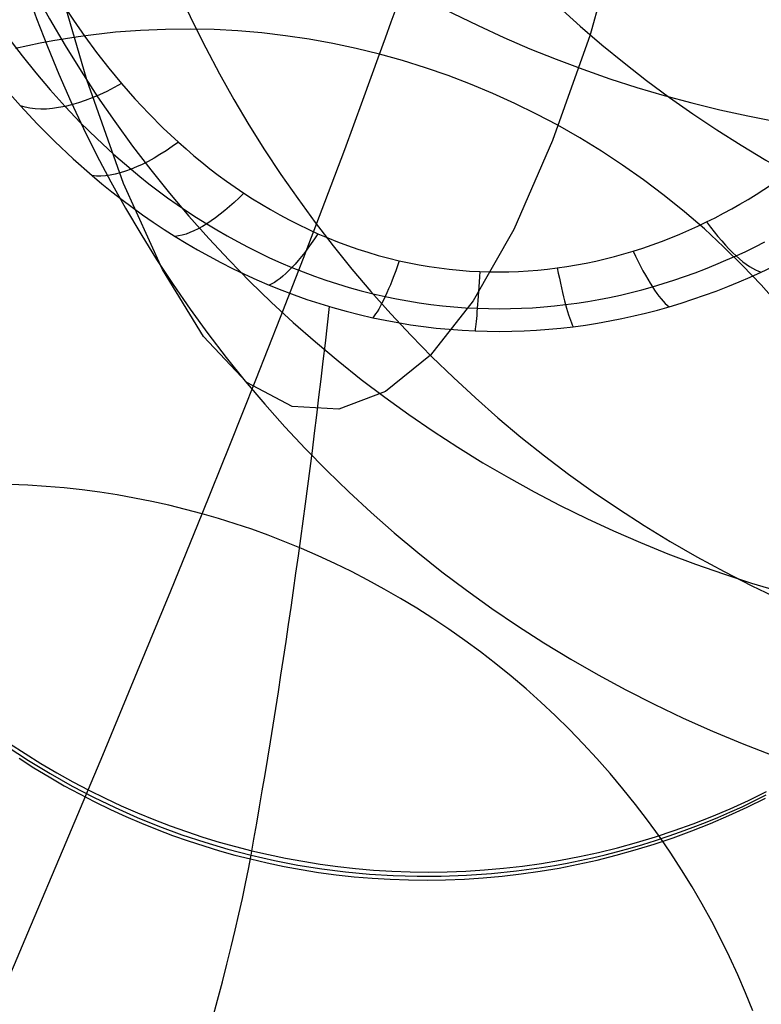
# Model space of a CAD drawing. Extents: x -3677 to -3089, y -67 to 482.
# Tile 26 of 110: x -3513 to -3503, y 360 to 373. Entities that reach past the tile are written whole.
import ezdxf

# ---------------------------------------------------------------- set-up
doc = ezdxf.new("R2010")
doc.units = 0
doc.layers.add('CURVA_ORIGIN', color=125, linetype='CONTINUOUS')

msp = doc.modelspace()

# ---------------------------------------------------------------- linework, layer by layer
at = {"layer": 'CURVA_ORIGIN'}
for p, q in [((-3504.644504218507, 376.0726382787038, 106.6022444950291), (-3505.580041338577, 372.7081779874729, 84.79077145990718)), ((-3512.087083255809, 372.1233998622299, -36.09996259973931), (-3512.537917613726, 373.6669839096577, -45.2693464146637)), ((-3512.400771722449, 373.1087427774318, -148.1121079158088), (-3512.261319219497, 372.8961568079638, -147.9621521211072)), ((-3512.261319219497, 372.8961568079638, -147.9621521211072), (-3512.115659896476, 372.6864272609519, -147.8142112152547)), ((-3512.200304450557, 372.6813833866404, -83.90462196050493), (-3512.363762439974, 372.6564005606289, -83.93445737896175)), ((-3512.036382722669, 372.7035808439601, -83.87565704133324), (-3512.200304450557, 372.6813833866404, -83.90462196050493)), ((-3512.115659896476, 372.6864272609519, -147.8142112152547), (-3511.963616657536, 372.4797899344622, -147.668451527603)), ((-3511.716177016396, 372.7387712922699, -83.82180938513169), (-3512.036382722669, 372.7035808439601, -83.87565704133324)), ((-3511.394728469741, 372.7633519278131, -83.77134759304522), (-3511.716177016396, 372.7387712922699, -83.82180938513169)), ((-3511.072379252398, 372.7772989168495, -83.72432535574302), (-3511.394728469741, 372.7633519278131, -83.77134759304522)), ((-3510.749471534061, 372.7805884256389, -83.68079636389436), (-3511.072379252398, 372.7772989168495, -83.72432535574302)), ((-3510.441529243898, 372.7737915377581, -83.64260990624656), (-3510.749471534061, 372.7805884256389, -83.68079636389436)), ((-3510.133686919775, 372.7573216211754, -83.60767488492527), (-3510.441529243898, 372.7737915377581, -83.64260990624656)), ((-3509.82624100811, 372.7312068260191, -83.57602127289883), (-3510.133686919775, 372.7573216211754, -83.60767488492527)), ((-3509.519487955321, 372.6954753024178, -83.5476790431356), (-3509.82624100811, 372.7312068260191, -83.57602127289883)), ((-3509.213724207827, 372.6501552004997, -83.52267816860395), (-3509.519487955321, 372.6954753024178, -83.5476790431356)), ((-3505.580041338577, 372.7081779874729, 84.79077145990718), (-3506.066677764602, 371.3398678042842, 73.99760632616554)), ((-3513.096524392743, 372.6593049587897, -147.4988555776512), (-3512.925622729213, 372.4346412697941, -147.3508211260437)), ((-3512.850900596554, 372.5648303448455, -84.02909557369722), (-3513.012050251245, 372.5287965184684, -84.0623219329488)), ((-3512.689105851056, 372.5981149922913, -83.99670329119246), (-3512.850900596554, 372.5648303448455, -84.02909557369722)), ((-3512.526711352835, 372.6286414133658, -83.96515419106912), (-3512.689105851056, 372.5981149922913, -83.99670329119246)), ((-3512.363762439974, 372.6564005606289, -83.93445737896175), (-3512.526711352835, 372.6286414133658, -83.96515419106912)), ((-3508.909246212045, 372.5952746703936, -83.50104862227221), (-3509.213724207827, 372.6501552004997, -83.52267816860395)), ((-3508.606350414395, 372.5308618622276, -83.48282037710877), (-3508.909246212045, 372.5952746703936, -83.50104862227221)), ((-3512.925622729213, 372.4346412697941, -147.3508211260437), (-3512.747627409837, 372.2132885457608, -147.2049639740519)), ((-3511.963616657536, 372.4797899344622, -147.668451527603), (-3511.805012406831, 372.2764806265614, -147.5250393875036)), ((-3508.305333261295, 372.4569449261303, -83.46802340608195), (-3508.606350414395, 372.5308618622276, -83.48282037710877)), ((-3508.519186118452, 371.8615842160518, -81.60451661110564), (-3508.305351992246, 372.4569529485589, -83.46802318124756)), ((-3508.006507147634, 372.3737888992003, -83.45660935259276), (-3508.305333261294, 372.4569449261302, -83.46802340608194)), ((-3507.710143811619, 372.2812844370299, -83.44865164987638), (-3508.006507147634, 372.3737888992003, -83.45660935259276)), ((-3512.747627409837, 372.2132885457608, -147.2049639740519), (-3512.562332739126, 371.9954883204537, -147.0614435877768)), ((-3511.805012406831, 372.2764806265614, -147.5250393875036), (-3511.63967004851, 372.0767351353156, -147.3841411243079)), ((-3507.41651875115, 372.1795522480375, -83.44414603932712), (-3507.710143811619, 372.2812844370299, -83.44865164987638)), ((-3507.125907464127, 372.0687130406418, -83.44308826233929), (-3507.41651875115, 372.1795522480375, -83.44414603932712)), ((-3511.612441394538, 370.7840967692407, -26.90830389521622), (-3512.087083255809, 372.1233998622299, -36.09996259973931)), ((-3511.63967004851, 372.0767351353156, -147.3841411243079), (-3511.466899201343, 371.8802659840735, -147.2455539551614)), ((-3506.838585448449, 371.9488875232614, -83.44547406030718), (-3507.125907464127, 372.0687130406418, -83.44308826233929)), ((-3513.155406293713, 372.0254075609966, -146.3439399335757), (-3512.947021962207, 371.7884571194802, -146.2123042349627)), ((-3512.562332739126, 371.9954883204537, -147.0614435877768), (-3512.369531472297, 371.7814786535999, -146.9204171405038)), ((-3506.554828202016, 371.8201964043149, -83.45129917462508), (-3506.838585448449, 371.9488875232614, -83.44547406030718)), ((-3512.947021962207, 371.7884571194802, -146.2123042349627), (-3512.729092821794, 371.5551276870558, -146.0827899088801)), ((-3512.369531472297, 371.7814786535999, -146.9204171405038), (-3512.168420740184, 371.5709397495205, -146.7816737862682)), ((-3511.466899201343, 371.8802659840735, -147.2455539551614), (-3511.286974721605, 371.688093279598, -147.1099974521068)), ((-3508.754135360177, 371.2232213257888, -79.75599394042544), (-3508.519186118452, 371.8615842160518, -81.60451661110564)), ((-3506.274911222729, 371.6827603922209, -83.46055934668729), (-3506.554828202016, 371.8201964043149, -83.45129917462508)), ((-3511.286974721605, 371.688093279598, -147.1099974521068), (-3511.099698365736, 371.5006917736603, -146.9778064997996)), ((-3505.999110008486, 371.5367001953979, -83.4732503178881), (-3506.274911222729, 371.6827603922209, -83.46055934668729)), ((-3512.729092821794, 371.5551276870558, -146.0827899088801), (-3512.501950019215, 371.3266428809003, -145.956061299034)), ((-3512.168420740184, 371.5709397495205, -146.7816737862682), (-3511.959332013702, 371.3649731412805, -146.645937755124)), ((-3505.714493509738, 371.374342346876, -83.49024360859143), (-3505.999110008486, 371.5367001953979, -83.4732503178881)), ((-3511.099698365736, 371.5006917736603, -146.9778064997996), (-3510.904871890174, 371.3185362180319, -146.8493159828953)), ((-3512.501950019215, 371.3266428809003, -145.956061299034), (-3512.265329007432, 371.1035822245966, -145.8324225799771)), ((-3511.959332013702, 371.3649731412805, -146.645937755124), (-3511.742043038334, 371.1640951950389, -146.5135472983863)), ((-3510.904871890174, 371.3185362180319, -146.8493159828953), (-3510.805766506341, 371.2306210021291, -146.7873015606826)), ((-3506.066677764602, 371.3398678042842, 73.99760632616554), (-3506.568343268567, 370.1916740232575, 63.28474055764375)), ((-3505.435003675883, 371.2028154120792, -83.51098283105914), (-3505.714493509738, 371.374342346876, -83.49024360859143)), ((-3511.742043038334, 371.1640951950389, -146.5135472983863), (-3511.516326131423, 370.9688152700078, -146.38483606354)), ((-3510.805766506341, 371.2306210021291, -146.7873015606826), (-3510.704757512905, 371.1441726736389, -146.7263218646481)), ((-3510.704757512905, 371.1441726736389, -146.7263218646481), (-3510.601832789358, 371.0592616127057, -146.6664265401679)), ((-3509.010026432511, 370.5423115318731, -77.92352165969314), (-3508.754135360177, 371.2232213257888, -79.75599394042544)), ((-3505.160934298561, 371.0223089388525, -83.53544278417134), (-3505.435003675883, 371.2028154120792, -83.51098283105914)), ((-3512.265329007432, 371.1035822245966, -145.8324225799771), (-3512.018965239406, 370.8865252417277, -145.7121779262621)), ((-3510.601832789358, 371.0592616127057, -146.6664265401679), (-3510.496980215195, 370.9759581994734, -146.6076652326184)), ((-3504.892579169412, 370.8330124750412, -83.56359826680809), (-3505.160934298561, 371.0223089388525, -83.53544278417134)), ((-3511.516326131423, 370.9688152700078, -146.38483606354), (-3511.401624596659, 370.8745548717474, -146.3227034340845)), ((-3510.496980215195, 370.9759581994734, -146.6076652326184), (-3510.390187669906, 370.8943328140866, -146.5500875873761)), ((-3510.390187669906, 370.8943328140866, -146.5500875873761), (-3510.281443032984, 370.8144558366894, -146.4937432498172)), ((-3512.018965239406, 370.8865252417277, -145.7121779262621), (-3511.893567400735, 370.7816783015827, -145.6541149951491)), ((-3511.893567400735, 370.7816783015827, -145.6541149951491), (-3511.765710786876, 370.6785246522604, -145.5970000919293)), ((-3511.11074677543, 369.6712013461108, -17.63687588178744), (-3511.612441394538, 370.7840967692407, -26.90830389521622)), ((-3511.401624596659, 370.8745548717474, -146.3227034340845), (-3511.284796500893, 370.7818598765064, -146.261599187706)), ((-3511.284796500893, 370.7818598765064, -146.261599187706), (-3511.165829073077, 370.6908058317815, -146.2015727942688)), ((-3510.281443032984, 370.8144558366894, -146.4937432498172), (-3510.170734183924, 370.736397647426, -146.4386818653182)), ((-3504.623121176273, 370.6295759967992, -83.59634549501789), (-3504.892579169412, 370.8330124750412, -83.56359826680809)), ((-3503.437190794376, 370.6409424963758, -146.3713488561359), (-3503.234864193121, 370.7706317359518, -146.4628302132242)), ((-3511.765710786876, 370.6785246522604, -145.5970000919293), (-3511.635379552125, 370.5771505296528, -145.5408784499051)), ((-3511.165829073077, 370.6908058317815, -146.2015727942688), (-3511.044708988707, 370.6014678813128, -146.1426734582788)), ((-3510.170734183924, 370.736397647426, -146.4386818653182), (-3510.058049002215, 370.6602286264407, -146.3849530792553)), ((-3510.058049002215, 370.6602286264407, -146.3849530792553), (-3509.94487329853, 370.5869692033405, -146.3332766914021)), ((-3503.540343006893, 370.5782304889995, -146.3271124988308), (-3503.437190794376, 370.6409424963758, -146.3713488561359)), ((-3511.635379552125, 370.5771505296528, -145.5408784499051), (-3511.502557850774, 370.4776421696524, -145.4857953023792)), ((-3511.044708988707, 370.6014678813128, -146.1426734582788), (-3510.921422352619, 370.5139207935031, -146.0849501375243)), ((-3510.921422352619, 370.5139207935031, -146.0849501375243), (-3510.795954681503, 370.4282389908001, -146.0284515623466)), ((-3509.94487329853, 370.5869692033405, -146.3332766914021), (-3509.829777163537, 370.515715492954, -146.2830151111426)), ((-3509.829777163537, 370.515715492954, -146.2830151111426), (-3509.712777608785, 370.4465639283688, -146.2342363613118)), ((-3509.286686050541, 369.8193020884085, -76.1081662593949), (-3509.010026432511, 370.5423115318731, -77.92352165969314)), ((-3504.360296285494, 370.4173039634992, -83.63292338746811), (-3504.623121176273, 370.6295759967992, -83.59634549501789)), ((-3503.750612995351, 370.4573373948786, -146.241835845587), (-3503.644817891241, 370.5170110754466, -146.283929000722)), ((-3503.644817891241, 370.5170110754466, -146.283929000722), (-3503.540343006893, 370.5782304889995, -146.3271124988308)), ((-3511.502557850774, 370.4776421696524, -145.4857953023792), (-3511.367229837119, 370.3800858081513, -145.431795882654)), ((-3511.367229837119, 370.3800858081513, -145.431795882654), (-3511.229379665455, 370.2845676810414, -145.3789254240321)), ((-3510.795954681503, 370.4282389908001, -146.0284515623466), (-3510.668290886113, 370.3444965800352, -145.9732262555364)), ((-3509.712777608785, 370.4465639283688, -146.2342363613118), (-3509.593891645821, 370.379610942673, -146.1870084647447)), ((-3504.104395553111, 370.1964393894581, -83.67328823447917), (-3504.360296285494, 370.4173039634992, -83.63292338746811)), ((-3503.966154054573, 370.3428397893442, -146.1610704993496), (-3503.857725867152, 370.3992625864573, -146.2008705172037)), ((-3503.857725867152, 370.3992625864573, -146.2008705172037), (-3503.750612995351, 370.4573373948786, -146.241835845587)), ((-3511.229379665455, 370.2845676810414, -145.3789254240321), (-3511.088991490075, 370.1911740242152, -145.3272291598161)), ((-3510.668290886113, 370.3444965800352, -145.9732262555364), (-3510.538415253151, 370.262767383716, -145.9193225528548)), ((-3510.538415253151, 370.262767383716, -145.9193225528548), (-3510.408037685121, 370.1841452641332, -145.867461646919)), ((-3509.593891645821, 370.379610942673, -146.1870084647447), (-3509.473136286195, 370.3149529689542, -146.1413994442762)), ((-3509.473136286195, 370.3149529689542, -146.1413994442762), (-3509.350528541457, 370.2526864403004, -146.0974773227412)), ((-3504.1899917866, 370.233744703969, -146.0841160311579), (-3504.075895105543, 370.288122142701, -146.1224732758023)), ((-3504.075895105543, 370.288122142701, -146.1224732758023), (-3503.966154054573, 370.3428397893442, -146.1610704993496)), ((-3511.088991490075, 370.1911740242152, -145.3272291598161), (-3510.946049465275, 370.0999910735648, -145.2767523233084)), ((-3510.408037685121, 370.1841452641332, -145.867461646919), (-3510.275511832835, 370.1076611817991, -145.8170039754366)), ((-3509.350528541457, 370.2526864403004, -146.0974773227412), (-3509.226085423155, 370.1929077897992, -146.0553101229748)), ((-3509.226085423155, 370.1929077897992, -146.0553101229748), (-3509.099823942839, 370.1357134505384, -146.014965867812)), ((-3509.099823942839, 370.1357134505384, -146.014965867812), (-3508.973719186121, 370.082002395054, -145.9770786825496)), ((-3506.568343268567, 370.1916740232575, 63.28474055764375), (-3507.091743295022, 369.2661603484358, 52.65738582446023)), ((-3504.540287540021, 370.0824633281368, -145.9774038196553), (-3504.422217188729, 370.1308435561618, -146.0115306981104)), ((-3504.422217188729, 370.1308435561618, -146.0115306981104), (-3504.305442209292, 370.1812945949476, -146.0471183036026)), ((-3504.305442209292, 370.1812945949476, -146.0471183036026), (-3504.1899917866, 370.233744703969, -146.0841160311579)), ((-3503.85571003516, 369.9672252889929, -83.71739632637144), (-3504.104395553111, 370.1964393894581, -83.67328823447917)), ((-3510.946049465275, 370.0999910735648, -145.2767523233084), (-3510.802439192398, 370.0122435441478, -145.2281703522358)), ((-3510.802439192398, 370.0122435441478, -145.2281703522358), (-3510.65634864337, 369.9268527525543, -145.1808828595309)), ((-3510.275511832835, 370.1076611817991, -145.8170039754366), (-3510.140859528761, 370.0334195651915, -145.768017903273)), ((-3510.140859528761, 370.0334195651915, -145.768017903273), (-3510.004101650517, 369.9615245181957, -145.7205715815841)), ((-3508.973719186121, 370.082002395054, -145.9770786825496), (-3508.845940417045, 370.0309788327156, -145.9410872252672)), ((-3508.845940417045, 370.0309788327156, -145.9410872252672), (-3508.71656094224, 369.9827299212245, -145.9070529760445)), ((-3504.780197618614, 369.9922022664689, -145.9137346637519), (-3504.65962407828, 370.0362256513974, -145.9447882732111)), ((-3504.65962407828, 370.0362256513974, -145.9447882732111), (-3504.540287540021, 370.0824633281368, -145.9774038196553)), ((-3503.446160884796, 369.9674113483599, -145.7152110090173), (-3503.323966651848, 370.029114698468, -145.7556762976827)), ((-3510.65634864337, 369.9268527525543, -145.1808828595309), (-3510.507801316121, 369.843937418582, -145.1349521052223)), ((-3510.004101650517, 369.9615245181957, -145.7205715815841), (-3509.865258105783, 369.8920798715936, -145.6747329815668)), ((-3509.865258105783, 369.8920798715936, -145.6747329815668), (-3509.724347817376, 369.8251892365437, -145.6305699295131)), ((-3508.71656094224, 369.9827299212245, -145.9070529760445), (-3508.585654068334, 369.9373428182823, -145.8750374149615)), ((-3508.585654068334, 369.9373428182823, -145.8750374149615), (-3508.453293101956, 369.8949046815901, -145.845102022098)), ((-3508.453293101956, 369.8949046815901, -145.845102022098), (-3508.319551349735, 369.8555026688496, -145.8173082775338)), ((-3505.265437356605, 369.8420019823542, -145.8077850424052), (-3505.144684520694, 369.8753839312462, -145.8313323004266)), ((-3505.144684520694, 369.8753839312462, -145.8313323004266), (-3505.024938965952, 369.9110853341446, -145.856515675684)), ((-3505.024938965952, 369.9110853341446, -145.856515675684), (-3504.901978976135, 369.9504649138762, -145.8842935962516)), ((-3504.901978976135, 369.9504649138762, -145.8842935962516), (-3504.780197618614, 369.9922022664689, -145.9137346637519)), ((-3503.610082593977, 369.7253923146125, -83.7661309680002), (-3503.85571003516, 369.9672252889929, -83.71739632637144)), ((-3503.695020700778, 369.8493456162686, -145.6378193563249), (-3503.56984564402, 369.9074695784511, -145.6759130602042)), ((-3503.56984564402, 369.9074695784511, -145.6759130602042), (-3503.446160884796, 369.9674113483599, -145.7152110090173)), ((-3510.507801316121, 369.843937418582, -145.1349521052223), (-3510.35682070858, 369.7636162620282, -145.0904403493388)), ((-3510.35682070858, 369.7636162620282, -145.0904403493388), (-3510.203430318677, 369.6860080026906, -145.0474098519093)), ((-3509.724347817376, 369.8251892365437, -145.6305699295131), (-3509.58138870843, 369.7609560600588, -145.5881501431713)), ((-3509.583940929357, 369.0546402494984, -74.31099423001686), (-3509.286686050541, 369.8193020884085, -76.1081662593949)), ((-3509.58138870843, 369.7609560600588, -145.5881501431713), (-3509.436397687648, 369.6994836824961, -145.5475412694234)), ((-3508.319551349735, 369.8555026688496, -145.8173082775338), (-3508.1845021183, 369.819223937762, -145.7917176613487)), ((-3508.1845021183, 369.819223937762, -145.7917176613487), (-3508.048218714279, 369.7861556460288, -145.7683916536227)), ((-3508.048218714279, 369.7861556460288, -145.7683916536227), (-3507.920575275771, 369.7583816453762, -145.7488001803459)), ((-3507.920575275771, 369.7583816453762, -145.7488001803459), (-3507.792031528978, 369.7334869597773, -145.7312397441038)), ((-3505.757257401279, 369.7328054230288, -145.7307589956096), (-3505.633107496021, 369.7563412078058, -145.7473608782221)), ((-3505.633107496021, 369.7563412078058, -145.7473608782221), (-3505.5097120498, 369.782423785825, -145.7657592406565)), ((-3505.5097120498, 369.782423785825, -145.7657592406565), (-3505.387134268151, 369.8109963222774, -145.7859139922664)), ((-3505.387134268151, 369.8109963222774, -145.7859139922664), (-3505.265437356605, 369.8420019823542, -145.8077850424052)), ((-3503.956836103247, 369.7358888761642, -145.563501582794), (-3503.82515887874, 369.7915897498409, -145.5999803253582)), ((-3503.82515887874, 369.7915897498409, -145.5999803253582), (-3503.695020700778, 369.8493456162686, -145.6378193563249)), ((-3510.580532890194, 368.8065109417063, -8.22110357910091), (-3511.11074677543, 369.6712013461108, -17.63687588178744)), ((-3510.203430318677, 369.6860080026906, -145.0474098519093), (-3510.047653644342, 369.6112313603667, -145.0059228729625)), ((-3509.436397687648, 369.6994836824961, -145.5475412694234), (-3509.291639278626, 369.6417382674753, -145.5093812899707)), ((-3509.291639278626, 369.6417382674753, -145.5093812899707), (-3509.145012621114, 369.586863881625, -145.4731044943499)), ((-3507.792031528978, 369.7334869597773, -145.7312397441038), (-3507.662689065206, 369.7115048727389, -145.7157338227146)), ((-3507.662689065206, 369.7115048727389, -145.7157338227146), (-3507.53264947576, 369.6924686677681, -145.7023058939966)), ((-3507.53264947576, 369.6924686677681, -145.7023058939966), (-3507.402014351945, 369.6764116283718, -145.6909794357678)), ((-3507.402014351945, 369.6764116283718, -145.6909794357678), (-3507.270885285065, 369.6633670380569, -145.6817779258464)), ((-3507.270885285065, 369.6633670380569, -145.6817779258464), (-3507.139363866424, 369.6533681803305, -145.6747248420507)), ((-3507.139363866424, 369.6533681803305, -145.6747248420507), (-3507.007551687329, 369.6464483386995, -145.6698436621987)), ((-3507.007551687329, 369.6464483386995, -145.6698436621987), (-3506.882208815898, 369.6427493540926, -145.6672344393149)), ((-3506.882208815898, 369.6427493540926, -145.6672344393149), (-3506.756785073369, 369.6418349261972, -145.6665894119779)), ((-3506.756785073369, 369.6418349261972, -145.6665894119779), (-3506.63137016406, 369.6436832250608, -145.6678931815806)), ((-3506.63137016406, 369.6436832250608, -145.6678931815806), (-3506.506053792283, 369.6482724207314, -145.6711303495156)), ((-3506.506053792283, 369.6482724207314, -145.6711303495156), (-3506.380925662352, 369.6555806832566, -145.676285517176)), ((-3506.380925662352, 369.6555806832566, -145.676285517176), (-3506.256075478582, 369.6655861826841, -145.6833432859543)), ((-3506.256075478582, 369.6655861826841, -145.6833432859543), (-3506.131592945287, 369.6782670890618, -145.6922882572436)), ((-3506.131592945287, 369.6782670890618, -145.6922882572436), (-3506.00756776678, 369.6936015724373, -145.7031050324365)), ((-3506.00756776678, 369.6936015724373, -145.7031050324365), (-3505.882098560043, 369.711873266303, -145.7159936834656)), ((-3505.882098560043, 369.711873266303, -145.7159936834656), (-3505.757257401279, 369.7328054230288, -145.7307589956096)), ((-3504.360772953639, 369.5818878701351, -145.4627310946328), (-3504.224675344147, 369.6309608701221, -145.4948266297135)), ((-3504.224675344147, 369.6309608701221, -145.4948266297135), (-3504.09001911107, 369.6823202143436, -145.528433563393)), ((-3504.09001911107, 369.6823202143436, -145.528433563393), (-3503.956836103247, 369.7358888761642, -145.563501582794)), ((-3503.372515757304, 369.4754430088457, -83.81864039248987), (-3503.610082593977, 369.7253923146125, -83.7661309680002)), ((-3503.511680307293, 369.5739244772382, -144.9539517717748), (-3503.368663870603, 369.6383575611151, -144.9886204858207)), ((-3503.368663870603, 369.6383575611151, -144.9886204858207), (-3503.231203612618, 369.70317471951, -145.0235554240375)), ((-3510.047653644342, 369.6112313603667, -145.0059228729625), (-3509.889514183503, 369.5394050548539, -144.9660416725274)), ((-3509.889514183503, 369.5394050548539, -144.9660416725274), (-3509.729035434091, 369.4706478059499, -144.9278285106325)), ((-3509.145012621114, 369.586863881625, -145.4731044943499), (-3508.996603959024, 369.5349534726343, -145.4387719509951)), ((-3508.996603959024, 369.5349534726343, -145.4387719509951), (-3508.846498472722, 369.4861001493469, -145.4064448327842)), ((-3504.777406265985, 369.4491567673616, -145.3760157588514), (-3504.637168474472, 369.4909088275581, -145.4032753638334)), ((-3504.637168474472, 369.4909088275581, -145.4032753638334), (-3504.498280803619, 369.5351781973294, -145.4321972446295)), ((-3504.498280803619, 369.5351781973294, -145.4321972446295), (-3504.360772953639, 369.5818878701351, -145.4627310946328)), ((-3503.803073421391, 369.4519471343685, -144.8885014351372), (-3503.656495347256, 369.5117582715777, -144.9205634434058)), ((-3503.656495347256, 369.5117582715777, -144.9205634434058), (-3503.511680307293, 369.5739244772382, -144.9539517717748)), ((-3509.729035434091, 369.4706478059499, -144.9278285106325), (-3509.568730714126, 369.4060438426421, -144.891883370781)), ((-3509.568730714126, 369.4060438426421, -144.891883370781), (-3509.406277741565, 369.3446391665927, -144.8576736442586)), ((-3508.846498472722, 369.4861001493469, -145.4064448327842), (-3508.694780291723, 369.4403972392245, -145.3761844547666)), ((-3508.694780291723, 369.4403972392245, -145.3761844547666), (-3508.541532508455, 369.3979383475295, -145.3480523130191)), ((-3508.541532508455, 369.3979383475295, -145.3480523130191), (-3508.386837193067, 369.3588174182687, -145.3221101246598)), ((-3505.190547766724, 369.3431423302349, -145.3069045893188), (-3505.051724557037, 369.3759635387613, -145.3282812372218)), ((-3505.051724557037, 369.3759635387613, -145.3282812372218), (-3504.913986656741, 369.4113218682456, -145.3513313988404)), ((-3504.913986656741, 369.4113218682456, -145.3513313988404), (-3504.777406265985, 369.4491567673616, -145.3760157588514)), ((-3504.101376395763, 369.3397428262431, -144.828540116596), (-3503.951378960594, 369.3945792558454, -144.8578116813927)), ((-3503.951378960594, 369.3945792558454, -144.8578116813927), (-3503.803073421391, 369.4519471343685, -144.8885014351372)), ((-3503.143280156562, 369.217673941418, -83.87486002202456), (-3503.372515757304, 369.4754430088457, -83.81864039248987)), ((-3509.406277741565, 369.3446391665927, -144.8576736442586), (-3509.241774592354, 369.2865409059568, -144.8252563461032)), ((-3509.241774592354, 369.2865409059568, -144.8252563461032), (-3509.075319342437, 369.2318561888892, -144.794688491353)), ((-3508.386837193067, 369.3588174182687, -145.3221101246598), (-3508.230775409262, 369.3231287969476, -145.2984198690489)), ((-3508.230775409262, 369.3231287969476, -145.2984198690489), (-3508.084646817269, 369.2931249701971, -145.2784790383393)), ((-3508.084646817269, 369.2931249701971, -145.2784790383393), (-3507.937525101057, 369.2661991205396, -145.2605580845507)), ((-3507.937525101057, 369.2661991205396, -145.2605580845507), (-3507.789526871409, 369.2423856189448, -145.2446799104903)), ((-3507.789526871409, 369.2423856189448, -145.2446799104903), (-3507.640768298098, 369.221719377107, -145.2308677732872)), ((-3507.091743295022, 369.2661603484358, 52.65738582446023), (-3507.643583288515, 368.5658904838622, 42.12075379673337)), ((-3505.898462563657, 369.219226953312, -145.2265098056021), (-3505.755272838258, 369.2384467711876, -145.2389241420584)), ((-3505.755272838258, 369.2384467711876, -145.2389241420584), (-3505.612817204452, 369.2605098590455, -145.2532108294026)), ((-3505.612817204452, 369.2605098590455, -145.2532108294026), (-3505.471164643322, 369.2853544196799, -145.2693297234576)), ((-3505.471164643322, 369.2853544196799, -145.2693297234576), (-3505.330384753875, 369.3129189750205, -145.2872408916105)), ((-3505.330384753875, 369.3129189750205, -145.2872408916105), (-3505.190547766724, 369.3431423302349, -145.3069045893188)), ((-3504.561164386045, 369.1913041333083, -144.7496939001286), (-3504.406304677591, 369.2380170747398, -144.7744352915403)), ((-3504.406304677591, 369.2380170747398, -144.7744352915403), (-3504.253030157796, 369.2875260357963, -144.8007326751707)), ((-3504.253030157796, 369.2875260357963, -144.8007326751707), (-3504.101376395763, 369.3397428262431, -144.828540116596)), ((-3509.075319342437, 369.2318561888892, -144.794688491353), (-3508.90701006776, 369.1806921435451, -144.7660270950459)), ((-3508.90701006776, 369.1806921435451, -144.7660270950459), (-3508.736944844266, 369.1331558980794, -144.7393291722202)), ((-3508.736944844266, 369.1331558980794, -144.7393291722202), (-3508.565221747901, 369.0893545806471, -144.7146517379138)), ((-3507.640768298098, 369.221719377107, -145.2308677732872), (-3507.491365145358, 369.2042358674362, -145.2191452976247)), ((-3507.491365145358, 369.2042358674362, -145.2191452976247), (-3507.341432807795, 369.1899711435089, -145.2095364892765)), ((-3507.341432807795, 369.1899711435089, -145.2095364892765), (-3507.191086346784, 369.1789618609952, -145.2020657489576)), ((-3507.191086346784, 369.1789618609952, -145.2020657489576), (-3507.040440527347, 369.1712452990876, -145.1967578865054)), ((-3507.040440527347, 369.1712452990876, -145.1967578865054), (-3506.897217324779, 369.1669904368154, -145.1937362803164)), ((-3506.897217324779, 369.1669904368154, -145.1937362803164), (-3506.75392801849, 369.165713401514, -145.1926714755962)), ((-3506.75392801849, 369.165713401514, -145.1926714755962), (-3506.610673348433, 369.1673892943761, -145.193547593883)), ((-3506.610673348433, 369.1673892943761, -145.193547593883), (-3506.4675542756, 369.1719937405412, -145.1963491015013)), ((-3506.4675542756, 369.1719937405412, -145.1963491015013), (-3506.324672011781, 369.1795028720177, -145.2010607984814)), ((-3506.324672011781, 369.1795028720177, -145.2010607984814), (-3506.182128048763, 369.1898933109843, -145.2076678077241)), ((-3506.182128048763, 369.1898933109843, -145.2076678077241), (-3506.040024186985, 369.2031421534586, -145.2161555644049)), ((-3506.040024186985, 369.2031421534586, -145.2161555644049), (-3505.898462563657, 369.219226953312, -145.2265098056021)), ((-3505.017892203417, 369.0726005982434, -144.687235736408), (-3504.864341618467, 369.109365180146, -144.7065035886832)), ((-3504.864341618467, 369.109365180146, -144.7065035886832), (-3504.712071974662, 369.1489564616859, -144.7273349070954)), ((-3504.712071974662, 369.1489564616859, -144.7273349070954), (-3504.561164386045, 369.1913041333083, -144.7496939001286)), ((-3509.901617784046, 368.2487732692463, -72.53307206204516), (-3509.583940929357, 369.0546402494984, -74.31099423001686)), ((-3508.565221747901, 369.0893545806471, -144.7146517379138), (-3508.391938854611, 369.0493953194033, -144.6920518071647)), ((-3508.391938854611, 369.0493953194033, -144.6920518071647), (-3508.229654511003, 369.0158014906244, -144.6729637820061)), ((-3508.229654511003, 369.0158014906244, -144.6729637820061), (-3508.066242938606, 368.9856565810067, -144.6557407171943)), ((-3508.066242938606, 368.9856565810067, -144.6557407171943), (-3507.90183846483, 368.959001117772, -144.6404053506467)), ((-3505.643281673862, 368.9552154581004, -144.6265148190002), (-3505.485418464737, 368.9799701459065, -144.639170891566)), ((-3505.485418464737, 368.9799701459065, -144.639170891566), (-3505.328511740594, 369.0078327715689, -144.6535335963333)), ((-3505.328511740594, 369.0078327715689, -144.6535335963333), (-3505.172642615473, 369.0387330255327, -144.669567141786)), ((-3505.172642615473, 369.0387330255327, -144.669567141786), (-3505.017892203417, 369.0726005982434, -144.687235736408)), ((-3507.90183846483, 368.959001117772, -144.6404053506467), (-3507.736575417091, 368.935875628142, -144.6269804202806)), ((-3507.736575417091, 368.935875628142, -144.6269804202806), (-3507.5705881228, 368.9163206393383, -144.6154886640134)), ((-3507.5705881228, 368.9163206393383, -144.6154886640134), (-3507.404010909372, 368.9003766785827, -144.6059528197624)), ((-3507.404010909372, 368.9003766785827, -144.6059528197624), (-3507.236978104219, 368.8880842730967, -144.5983956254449)), ((-3507.236978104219, 368.8880842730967, -144.5983956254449), (-3507.069624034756, 368.8794839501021, -144.5928398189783)), ((-3507.069624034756, 368.8794839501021, -144.5928398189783), (-3506.910532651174, 368.8747613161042, -144.5894319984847)), ((-3506.910532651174, 368.8747613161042, -144.5894319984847), (-3506.751389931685, 368.8733769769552, -144.5878364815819)), ((-3506.751389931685, 368.8733769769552, -144.5878364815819), (-3506.592313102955, 368.8753035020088, -144.5880404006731)), ((-3506.592313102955, 368.8753035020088, -144.5880404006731), (-3506.433419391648, 368.8805134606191, -144.5900308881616)), ((-3506.433419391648, 368.8805134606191, -144.5900308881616), (-3506.274826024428, 368.88897942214, -144.5937950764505)), ((-3506.274826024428, 368.88897942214, -144.5937950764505), (-3506.116650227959, 368.9006739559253, -144.5993200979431)), ((-3506.116650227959, 368.9006739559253, -144.5993200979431), (-3505.959009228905, 368.915569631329, -144.6065930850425)), ((-3505.959009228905, 368.915569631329, -144.6065930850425), (-3505.802020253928, 368.9336390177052, -144.615601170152)), ((-3505.802020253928, 368.9336390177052, -144.615601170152), (-3505.643281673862, 368.9552154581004, -144.6265148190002)), ((-3510.020333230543, 368.2118229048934, 1.403587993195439), (-3510.580532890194, 368.8065109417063, -8.22110357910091)), ((-3507.643583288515, 368.5658904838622, 42.12075379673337), (-3508.226676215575, 368.0956671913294, 31.68658586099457)), ((-3510.239543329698, 367.4021484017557, -70.77546624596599), (-3509.901617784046, 368.2487732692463, -72.53307206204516)), ((-3509.431700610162, 367.9026353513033, 11.28361299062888), (-3510.020333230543, 368.2118229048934, 1.403587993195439)), ((-3508.226676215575, 368.0956671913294, 31.68658586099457), (-3508.828265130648, 367.8692494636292, 21.3927422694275)), ((-3508.828265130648, 367.8692494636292, 21.3927422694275), (-3509.431700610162, 367.9026353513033, 11.28361299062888)), ((-3510.597544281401, 366.5152129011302, -69.03924327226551), (-3510.239543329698, 367.4021484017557, -70.77546624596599)), ((-3512.848815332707, 366.8840596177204, -69.33511066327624), (-3513.084889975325, 366.8933538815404, -69.37957198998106)), ((-3512.61422877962, 366.86934098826, -69.29343667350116), (-3512.848815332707, 366.8840596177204, -69.33511066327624)), ((-3512.381314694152, 366.8493233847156, -69.25453072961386), (-3512.61422877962, 366.86934098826, -69.29343667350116)), ((-3512.150249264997, 366.8241383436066, -69.21836904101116), (-3512.381314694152, 366.8493233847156, -69.25453072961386)), ((-3511.921200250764, 366.7939229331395, -69.18492354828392), (-3512.150249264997, 366.8241383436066, -69.21836904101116)), ((-3511.694326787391, 366.7588191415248, -69.15416216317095), (-3511.921200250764, 366.7939229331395, -69.18492354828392)), ((-3511.469779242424, 366.7189732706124, -69.12604901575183), (-3511.694326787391, 366.7588191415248, -69.15416216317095)), ((-3511.247699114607, 366.6745353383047, -69.10054470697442), (-3511.469779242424, 366.7189732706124, -69.12604901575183)), ((-3511.02821897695, 366.6256584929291, -69.0776065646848), (-3511.247699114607, 366.6745353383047, -69.10054470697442)), ((-3510.811462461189, 366.5724984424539, -69.05718890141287), (-3511.02821897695, 366.6256584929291, -69.0776065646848)), ((-3510.5975442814, 366.5152129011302, -69.03924327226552), (-3510.811462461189, 366.5724984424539, -69.05718890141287)), ((-3511.003335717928, 365.5203549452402, -67.20323660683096), (-3510.597544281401, 366.5152129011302, -69.03924327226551)), ((-3510.384635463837, 366.4533772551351, -69.02358644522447), (-3510.5975442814, 366.5152129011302, -69.03924327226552)), ((-3510.170942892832, 366.3864052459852, -69.01011649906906), (-3510.384635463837, 366.4533772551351, -69.02358644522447)), ((-3509.956633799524, 366.3142178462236, -68.99890407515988), (-3510.170942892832, 366.3864052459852, -69.01011649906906)), ((-3509.741882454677, 366.2367424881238, -68.99001831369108), (-3509.956633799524, 366.3142178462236, -68.99890407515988)), ((-3509.526869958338, 366.1539135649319, -68.98352658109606), (-3509.741882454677, 366.2367424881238, -68.99001831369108)), ((-3509.311783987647, 366.0656729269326, -68.97949419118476), (-3509.526869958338, 366.1539135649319, -68.98352658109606)), ((-3509.096818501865, 365.9719703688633, -68.97798412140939), (-3509.311783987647, 366.0656729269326, -68.97949419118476)), ((-3508.882173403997, 365.8727641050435, -68.97905672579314), (-3509.096818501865, 365.9719703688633, -68.97798412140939)), ((-3508.668054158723, 365.7680212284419, -68.98276944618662), (-3508.882173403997, 365.8727641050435, -68.97905672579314)), ((-3508.454671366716, 365.6577181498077, -68.98917652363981), (-3508.668054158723, 365.7680212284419, -68.98276944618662)), ((-3508.24224029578, 365.5418410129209, -68.99832871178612), (-3508.454671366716, 365.6577181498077, -68.98917652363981)), ((-3511.431667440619, 364.4804716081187, -65.39419416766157), (-3511.003335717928, 365.5203549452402, -67.20323660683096)), ((-3508.030980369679, 365.4203860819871, -69.01027299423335), (-3508.24224029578, 365.5418410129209, -68.99832871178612)), ((-3507.821114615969, 365.2933600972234, -69.02505230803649), (-3508.030980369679, 365.4203860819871, -69.01027299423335)), ((-3507.612869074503, 365.1607805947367, -69.04270527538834), (-3507.821114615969, 365.2933600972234, -69.02505230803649)), ((-3507.406472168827, 365.0226761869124, -69.06326594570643), (-3507.612869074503, 365.1607805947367, -69.04270527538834)), ((-3507.20215404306, 364.8790867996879, -69.08676355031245), (-3507.406472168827, 365.0226761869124, -69.06326594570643)), ((-3507.000145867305, 364.7300638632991, -69.11322227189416), (-3507.20215404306, 364.8790867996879, -69.08676355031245)), ((-3506.800679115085, 364.5756704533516, -69.14266103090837), (-3507.000145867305, 364.7300638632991, -69.11322227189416)), ((-3506.603984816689, 364.4159813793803, -69.17509329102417), (-3506.800679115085, 364.5756704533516, -69.14266103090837)), ((-3511.882215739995, 363.3963334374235, -63.61328989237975), (-3511.431667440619, 364.4804716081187, -65.39419416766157)), ((-3506.410292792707, 364.2510832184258, -69.21052688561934), (-3506.603984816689, 364.4159813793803, -69.17509329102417)), ((-3506.21983087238, 364.081074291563, -69.24896386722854), (-3506.410292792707, 364.2510832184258, -69.21052688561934)), ((-3506.032824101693, 363.906064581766, -69.2904003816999), (-3506.21983087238, 364.081074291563, -69.24896386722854)), ((-3505.849493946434, 363.7261755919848, -69.33482656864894), (-3506.032824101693, 363.906064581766, -69.2904003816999)), ((-3505.670057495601, 363.5415401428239, -69.38222648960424), (-3505.849493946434, 363.7261755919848, -69.33482656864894)), ((-3513.117833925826, 363.5076706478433, -118.3046407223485), (-3512.843613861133, 363.3276024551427, -118.3301378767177)), ((-3513.088872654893, 363.5477895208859, -118.5197177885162), (-3512.886831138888, 363.4150865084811, -118.5405668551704)), ((-3505.494726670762, 363.3523021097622, -69.43257808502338), (-3505.670057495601, 363.5415401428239, -69.38222648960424)), ((-3512.886831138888, 363.4150865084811, -118.5405668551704), (-3512.682913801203, 363.2881846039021, -118.5600614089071)), ((-3512.354656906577, 362.2687109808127, -61.8616977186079), (-3511.882215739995, 363.3963334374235, -63.61328989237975)), ((-3512.96450239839, 363.3552627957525, -118.0916012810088), (-3512.770870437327, 363.2316546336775, -118.1064972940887)), ((-3512.843613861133, 363.3276024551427, -118.3301378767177), (-3512.563843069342, 363.1569913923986, -118.3535648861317)), ((-3512.682913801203, 363.2881846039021, -118.5600614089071), (-3512.477335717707, 363.1670972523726, -118.5782073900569)), ((-3505.323707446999, 363.1586161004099, -69.48585316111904), (-3505.494726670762, 363.3523021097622, -69.43257808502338)), ((-3512.770870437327, 363.2316546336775, -118.1064972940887), (-3512.575653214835, 363.1133808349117, -118.1204189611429)), ((-3512.563843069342, 363.1569913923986, -118.3535648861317), (-3512.278814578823, 362.9960252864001, -118.3748953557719)), ((-3512.477335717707, 363.1670972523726, -118.5782073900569), (-3512.270309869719, 363.0518272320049, -118.5950130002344)), ((-3505.157199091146, 362.9606470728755, -69.54201740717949), (-3505.323707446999, 363.1586161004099, -69.48585316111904)), ((-3512.575653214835, 363.1133808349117, -118.1204189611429), (-3512.379035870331, 363.0004468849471, -118.1333715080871)), ((-3512.379035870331, 363.0004468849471, -118.1333715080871), (-3512.181201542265, 362.8928495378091, -118.1453616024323)), ((-3512.270309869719, 363.0518272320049, -118.5950130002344), (-3512.062046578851, 362.9423669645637, -118.6104886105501)), ((-3512.278814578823, 362.9960252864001, -118.3748953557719), (-3512.002487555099, 362.8517276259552, -118.3932542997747)), ((-3512.181201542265, 362.8928495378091, -118.1453616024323), (-3511.982330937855, 362.7905770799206, -118.1563972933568)), ((-3512.062046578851, 362.9423669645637, -118.6104886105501), (-3511.852752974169, 362.8386988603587, -118.6246466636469)), ((-3504.995393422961, 362.7585698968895, -69.60103044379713), (-3505.157199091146, 362.9606470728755, -69.54201740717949)), ((-3503.534492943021, 362.810340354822, -118.286681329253), (-3503.299992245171, 362.924081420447, -118.2519420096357)), ((-3503.46045165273, 362.8031305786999, -118.0897001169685), (-3503.304556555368, 362.8802102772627, -118.0687658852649)), ((-3512.002487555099, 362.8517276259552, -118.3932542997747), (-3511.721924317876, 362.7164825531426, -118.4096709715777)), ((-3511.982330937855, 362.7905770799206, -118.1563972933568), (-3511.782601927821, 362.6936096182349, -118.1664879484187)), ((-3511.852752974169, 362.8386988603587, -118.6246466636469), (-3511.642632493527, 362.740795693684, -118.637501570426)), ((-3504.838474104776, 362.5525688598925, -69.66284590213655), (-3504.995393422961, 362.7585698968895, -69.60103044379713)), ((-3503.77129794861, 362.7030687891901, -118.3200919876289), (-3503.534492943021, 362.810340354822, -118.286681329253)), ((-3503.617567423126, 362.7288451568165, -118.1101273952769), (-3503.46045165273, 362.8031305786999, -118.0897001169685)), ((-3503.550432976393, 362.7219168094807, -117.8870948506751), (-3503.315651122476, 362.8372186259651, -117.8593481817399)), ((-3511.782601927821, 362.6936096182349, -118.1664879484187), (-3511.582189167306, 362.6019193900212, -118.1756441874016)), ((-3511.721924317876, 362.7164825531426, -118.4096709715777), (-3511.43740000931, 362.5904076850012, -118.4241321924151)), ((-3511.642632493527, 362.740795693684, -118.637501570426), (-3511.431884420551, 362.6486210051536, -118.6490696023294)), ((-3511.431884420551, 362.6486210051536, -118.6490696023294), (-3511.220703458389, 362.5621295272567, -118.6593687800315)), ((-3504.01015850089, 362.6023382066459, -118.3521479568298), (-3503.77129794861, 362.7030687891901, -118.3200919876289)), ((-3503.932304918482, 362.5899968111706, -118.1490808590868), (-3503.774382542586, 362.6580286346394, -118.1298587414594)), ((-3503.787508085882, 362.6131458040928, -117.9137898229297), (-3503.550432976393, 362.7219168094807, -117.8870948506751)), ((-3503.774382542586, 362.6580286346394, -118.1298587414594), (-3503.617567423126, 362.7288451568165, -118.1101273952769)), ((-3511.582189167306, 362.6019193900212, -118.1756441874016), (-3511.381263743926, 362.5154710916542, -118.1838778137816)), ((-3511.43740000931, 362.5904076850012, -118.4241321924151), (-3511.149189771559, 362.4736206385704, -118.436624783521)), ((-3511.381263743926, 362.5154710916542, -118.1838778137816), (-3511.179992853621, 362.4342222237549, -118.191201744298)), ((-3511.220703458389, 362.5621295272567, -118.6593687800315), (-3511.009279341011, 362.4812676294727, -118.6684187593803)), ((-3504.686615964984, 362.3428371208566, -69.72741153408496), (-3504.838474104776, 362.5525688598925, -69.66284590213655)), ((-3504.493041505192, 362.4207179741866, -118.4121062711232), (-3504.250823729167, 362.5082065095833, -118.382826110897)), ((-3504.267540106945, 362.4154730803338, -117.9639435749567), (-3504.026627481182, 362.5109782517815, -117.9394122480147)), ((-3504.251285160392, 362.4623581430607, -118.1859765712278), (-3504.091287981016, 362.5247674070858, -118.1677885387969)), ((-3504.250823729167, 362.5082065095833, -118.382826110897), (-3504.01015850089, 362.6023382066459, -118.3521479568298)), ((-3504.091287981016, 362.5247674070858, -118.1677885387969), (-3503.932304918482, 362.5899968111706, -118.1490808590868)), ((-3504.026627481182, 362.5109782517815, -117.9394122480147), (-3503.787508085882, 362.6131458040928, -117.9137898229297)), ((-3511.179992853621, 362.4342222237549, -118.191201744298), (-3510.978539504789, 362.3581234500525, -118.1976299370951)), ((-3511.149189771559, 362.4736206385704, -118.436624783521), (-3510.857568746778, 362.3662390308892, -118.4471355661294)), ((-3511.009279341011, 362.4812676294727, -118.6684187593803), (-3510.797796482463, 362.4059737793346, -118.676240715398)), ((-3510.857568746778, 362.3662390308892, -118.4471355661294), (-3510.562812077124, 362.268380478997, -118.4556513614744)), ((-3510.797796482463, 362.4059737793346, -118.676240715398), (-3510.586433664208, 362.3361790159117, -118.6828572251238)), ((-3504.736559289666, 362.3399032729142, -118.4399712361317), (-3504.493041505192, 362.4207179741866, -118.4121062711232)), ((-3504.574135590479, 362.3460709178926, -118.2207728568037), (-3504.412249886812, 362.402786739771, -118.2036397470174)), ((-3504.509993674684, 362.3266754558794, -117.987367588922), (-3504.267540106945, 362.4154730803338, -117.9639435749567)), ((-3504.412249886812, 362.402786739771, -118.2036397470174), (-3504.251285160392, 362.4623581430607, -118.1859765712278)), ((-3512.848667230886, 361.0983747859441, -60.14059158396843), (-3512.354656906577, 362.2687109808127, -61.8616977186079)), ((-3510.978539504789, 362.3581234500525, -118.1976299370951), (-3510.777062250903, 362.2871189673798, -118.2031773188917)), ((-3510.777062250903, 362.2871189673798, -118.2031773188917), (-3510.575714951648, 362.2211468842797, -118.2078597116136)), ((-3510.586433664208, 362.3361790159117, -118.6828572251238), (-3510.375363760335, 362.2718074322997, -118.6882921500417)), ((-3510.562812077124, 362.268380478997, -118.4556513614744), (-3510.265194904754, 362.1801625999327, -118.4621589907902)), ((-3510.375363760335, 362.2718074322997, -118.6882921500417), (-3510.16475350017, 362.2127766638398, -118.6925705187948)), ((-3505.226487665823, 362.1983506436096, -118.4914017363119), (-3504.981124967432, 362.2657795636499, -118.4664067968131)), ((-3505.061852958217, 362.1940817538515, -118.2686623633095), (-3504.900483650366, 362.2412769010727, -118.2534280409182)), ((-3504.998513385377, 362.1693148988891, -118.030840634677), (-3504.753735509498, 362.2446168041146, -118.0096704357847)), ((-3504.981124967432, 362.2657795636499, -118.4664067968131), (-3504.736559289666, 362.3399032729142, -118.4399712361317)), ((-3504.900483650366, 362.2412769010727, -118.2534280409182), (-3504.736895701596, 362.2922283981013, -118.2373706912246)), ((-3504.753735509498, 362.2446168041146, -118.0096704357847), (-3504.509993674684, 362.3266754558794, -117.987367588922)), ((-3504.736895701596, 362.2922283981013, -118.2373706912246), (-3504.574135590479, 362.3460709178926, -118.2207728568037)), ((-3504.53998436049, 362.1295761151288, -69.7946693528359), (-3504.686615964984, 362.3428371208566, -69.72741153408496)), ((-3510.575714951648, 362.2211468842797, -118.2078597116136), (-3510.374646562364, 362.1601396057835, -118.2116937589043)), ((-3510.374646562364, 362.1601396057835, -118.2116937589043), (-3510.174000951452, 362.104024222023, -118.2146968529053)), ((-3510.265194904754, 362.1801625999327, -118.4621589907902), (-3509.964992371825, 362.1017030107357, -118.466645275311)), ((-3510.16475350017, 362.2127766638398, -118.6925705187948), (-3509.954763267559, 362.1589983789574, -118.6957184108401)), ((-3509.954763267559, 362.1589983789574, -118.6957184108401), (-3509.738429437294, 362.1088109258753, -118.697813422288)), ((-3509.738429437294, 362.1088109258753, -118.697813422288), (-3509.519080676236, 362.0632461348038, -118.6987661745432)), ((-3505.718611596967, 362.083526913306, -118.5370397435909), (-3505.472398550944, 362.1376071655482, -118.5149478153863)), ((-3505.550021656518, 362.0694221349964, -118.3111721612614), (-3505.386667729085, 362.1081440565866, -118.2975381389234)), ((-3505.472398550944, 362.1376071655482, -118.5149478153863), (-3505.226487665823, 362.1983506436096, -118.4914017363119)), ((-3505.386667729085, 362.1081440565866, -118.2975381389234), (-3505.223929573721, 362.1497007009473, -118.283366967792)), ((-3505.244076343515, 362.1007740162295, -118.0508690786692), (-3504.998513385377, 362.1693148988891, -118.030840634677)), ((-3505.223929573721, 362.1497007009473, -118.283366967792), (-3505.061852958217, 362.1940817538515, -118.2686623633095)), ((-3504.398734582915, 361.9129949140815, -69.86455580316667), (-3504.53998436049, 362.1295761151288, -69.7946693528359)), ((-3510.174000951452, 362.104024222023, -118.2146968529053), (-3509.973916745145, 362.0527228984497, -118.2168870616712)), ((-3509.973916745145, 362.0527228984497, -118.2168870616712), (-3509.757605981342, 362.0024082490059, -118.218365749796)), ((-3509.964992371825, 362.1017030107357, -118.466645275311), (-3509.662540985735, 362.032896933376, -118.4691432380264)), ((-3509.757605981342, 362.0024082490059, -118.218365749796), (-3509.538270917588, 361.9567682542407, -118.2189360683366)), ((-3509.662540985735, 362.032896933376, -118.4691432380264), (-3509.358088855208, 361.973991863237, -118.4696130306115)), ((-3509.519080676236, 362.0632461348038, -118.6987661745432), (-3509.296829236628, 362.022468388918, -118.6985451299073)), ((-3509.296829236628, 362.022468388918, -118.6985451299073), (-3509.071796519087, 361.986639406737, -118.6971197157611)), ((-3509.071796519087, 361.986639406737, -118.6971197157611), (-3508.844113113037, 361.9559176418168, -118.6944604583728)), ((-3506.456660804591, 361.9608576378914, -118.594580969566), (-3506.210978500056, 361.9952049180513, -118.5768544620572)), ((-3506.210978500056, 361.9952049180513, -118.5768544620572), (-3505.964884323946, 362.0360751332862, -118.5576751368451)), ((-3506.043320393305, 361.9703678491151, -118.3488141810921), (-3505.878393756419, 362.0005237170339, -118.336813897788)), ((-3505.983001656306, 361.9355627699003, -118.1040481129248), (-3505.736564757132, 361.9839262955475, -118.0874760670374)), ((-3505.964884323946, 362.0360751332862, -118.5576751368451), (-3505.718611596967, 362.083526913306, -118.5370397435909)), ((-3505.878393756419, 362.0005237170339, -118.336813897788), (-3505.713945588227, 362.0335452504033, -118.3242653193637)), ((-3505.736564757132, 361.9839262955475, -118.0874760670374), (-3505.490175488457, 362.0389851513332, -118.0697490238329)), ((-3505.713945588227, 362.0335452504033, -118.3242653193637), (-3505.550021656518, 362.0694221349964, -118.3111721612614)), ((-3505.490175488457, 362.0389851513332, -118.0697490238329), (-3505.244076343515, 362.1007740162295, -118.0508690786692)), ((-3509.538270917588, 361.9567682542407, -118.2189360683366), (-3509.31602354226, 361.9159687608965, -118.2185731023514)), ((-3509.358088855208, 361.973991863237, -118.4696130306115), (-3509.05193336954, 361.9250101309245, -118.4680611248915)), ((-3509.31602354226, 361.9159687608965, -118.2185731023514), (-3509.090984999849, 361.8801729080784, -118.2172527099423)), ((-3509.090984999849, 361.8801729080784, -118.2172527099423), (-3508.863285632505, 361.8495405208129, -118.2149516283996)), ((-3509.05193336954, 361.9250101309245, -118.4680611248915), (-3508.744371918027, 361.8859740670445, -118.464493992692)), ((-3508.844113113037, 361.9559176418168, -118.6944604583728), (-3508.613918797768, 361.9304576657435, -118.6905391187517)), ((-3508.744371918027, 361.8859740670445, -118.464493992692), (-3508.43570188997, 361.8569060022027, -118.4589181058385)), ((-3508.613918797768, 361.9304576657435, -118.6905391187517), (-3508.381362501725, 361.9104095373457, -118.6853288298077)), ((-3508.43570188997, 361.8569060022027, -118.4589181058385), (-3508.126220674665, 361.8378282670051, -118.4513399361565)), ((-3508.381362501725, 361.9104095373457, -118.6853288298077), (-3508.146602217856, 361.895918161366, -118.678804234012)), ((-3508.146602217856, 361.895918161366, -118.678804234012), (-3507.909804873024, 361.8871226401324, -118.6709416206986)), ((-3507.909804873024, 361.8871226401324, -118.6709416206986), (-3507.67114614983, 361.8841556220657, -118.6617190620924)), ((-3507.67114614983, 361.8841556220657, -118.6617190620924), (-3507.430810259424, 361.8871426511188, -118.6511165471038)), ((-3507.430810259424, 361.8871426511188, -118.6511165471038), (-3507.188989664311, 361.8962015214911, -118.639116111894)), ((-3507.188989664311, 361.8962015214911, -118.639116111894), (-3506.945884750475, 361.9114416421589, -118.6257019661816)), ((-3507.180686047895, 361.8415503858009, -118.415943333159), (-3506.855791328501, 361.8644033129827, -118.3995209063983)), ((-3506.945884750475, 361.9114416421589, -118.6257019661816), (-3506.701703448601, 361.9329634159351, -118.6108606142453)), ((-3506.855791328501, 361.8644033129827, -118.3995209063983), (-3506.531674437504, 361.8982598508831, -118.380954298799)), ((-3506.72024121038, 361.8301157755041, -118.1468469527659), (-3506.475070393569, 361.8587220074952, -118.1337301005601)), ((-3506.701703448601, 361.9329634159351, -118.6108606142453), (-3506.456660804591, 361.9608576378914, -118.594580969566)), ((-3506.531674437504, 361.8982598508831, -118.380954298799), (-3506.20867973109, 361.9430879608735, -118.3602624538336)), ((-3506.475070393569, 361.8587220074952, -118.1337301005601), (-3506.229247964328, 361.8938476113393, -118.1194653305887)), ((-3506.229247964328, 361.8938476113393, -118.1194653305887), (-3505.983001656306, 361.9355627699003, -118.1040481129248)), ((-3506.20867973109, 361.9430879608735, -118.3602624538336), (-3506.043320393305, 361.9703678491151, -118.3488141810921)), ((-3504.263011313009, 361.6933095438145, -69.9370019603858), (-3504.398734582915, 361.9129949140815, -69.86455580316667)), ((-3508.863285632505, 361.8495405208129, -118.2149516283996), (-3508.633064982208, 361.8242274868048, -118.2116475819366)), ((-3508.633064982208, 361.8242274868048, -118.2116475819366), (-3508.400471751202, 361.8043851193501, -118.2073193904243)), ((-3508.400471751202, 361.8043851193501, -118.2073193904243), (-3508.165663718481, 361.7901595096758, -118.2019470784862)), ((-3508.165663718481, 361.7901595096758, -118.2019470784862), (-3507.928807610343, 361.7816908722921, -118.1955119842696)), ((-3508.126220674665, 361.8378282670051, -118.4513399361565), (-3507.816225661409, 361.8287631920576, -118.4417659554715)), ((-3507.928807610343, 361.7816908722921, -118.1955119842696), (-3507.690078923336, 361.77911288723, -118.1879968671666)), ((-3507.816225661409, 361.8287631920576, -118.4417659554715), (-3507.5060142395, 361.8297331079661, -118.4302026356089)), ((-3507.690078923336, 361.77911288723, -118.1879968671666), (-3507.449661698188, 361.7825520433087, -118.1793860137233)), ((-3507.5060142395, 361.8297331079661, -118.4302026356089), (-3507.180686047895, 361.8415503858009, -118.415943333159)), ((-3507.449661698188, 361.7825520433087, -118.1793860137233), (-3507.207748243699, 361.7921269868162, -118.1696653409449)), ((-3507.207748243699, 361.7921269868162, -118.1696653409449), (-3506.96453880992, 361.8079478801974, -118.1588224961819)), ((-3506.96453880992, 361.8079478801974, -118.1588224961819), (-3506.72024121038, 361.8301157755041, -118.1468469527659)), ((-3504.132948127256, 361.47074226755, -70.0119337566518), (-3504.263011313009, 361.6933095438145, -69.9370019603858)), ((-3504.008667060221, 361.2455208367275, -70.08927223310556), (-3504.132948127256, 361.47074226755, -70.0119337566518)), ((-3503.890278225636, 361.0178777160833, -70.16893381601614), (-3504.008667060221, 361.2455208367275, -70.08927223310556)), ((-3513.363923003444, 359.8860954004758, -58.45114542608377), (-3512.848667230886, 361.0983747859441, -60.14059158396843)), ((-3503.777879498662, 360.7880492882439, -70.25083061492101), (-3503.890278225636, 361.0178777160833, -70.16893381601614)), ((-3503.671556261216, 360.5562750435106, -70.3348707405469), (-3503.777879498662, 360.7880492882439, -70.25083061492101)), ((-3503.571381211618, 360.3227967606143, -70.42095864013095), (-3503.671556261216, 360.5562750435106, -70.3348707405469)), ((-3503.477414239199, 360.0878576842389, -70.50899544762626), (-3503.571381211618, 360.3227967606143, -70.42095864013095))]:
    msp.add_line(p, q, dxfattribs=at)
at = {"layer": 'CURVA_ORIGIN', "extrusion": (-0.04193906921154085, 0.1930715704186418, -0.9802879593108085)}
msp.add_circle((3338.489038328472, 1084.276196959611, 292.0677081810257), 15.35455048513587, dxfattribs=at)
at = {"layer": 'CURVA_ORIGIN', "extrusion": (-0.01862800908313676, -0.1401279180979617, -0.9899581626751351)}
msp.add_circle((-3515.688120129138, 90.73870297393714, -70.86416051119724), 15.34097929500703, dxfattribs=at)
at = {"layer": 'CURVA_ORIGIN', "extrusion": (-0.0408177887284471, 0.1166814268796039, -0.9923302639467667)}
msp.add_circle((3176.716913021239, 1498.628504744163, 222.5986032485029), 15.94679188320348, dxfattribs=at)
at = {"layer": 'CURVA_ORIGIN', "extrusion": (-0.02680183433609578, -0.07142133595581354, -0.9970860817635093)}
msp.add_circle((-3406.958703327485, 873.4741434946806, 25.68979658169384), 15.87691519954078, dxfattribs=at)
at = {"layer": 'CURVA_ORIGIN', "extrusion": (-0.03615899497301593, 0.01557931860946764, -0.9992246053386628)}
msp.add_circle((1036.345436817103, 3359.367333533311, 131.2527972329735), 16.13413392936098, dxfattribs=at)
at = {"layer": 'CURVA_ORIGIN', "extrusion": (-0.8917800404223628, 0.4489689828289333, 0.05617127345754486)}
msp.add_arc((1356.912748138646, -323.2803551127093, 3291.169762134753), 124.5433743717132, 154.0396216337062, 169.0468092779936, dxfattribs=at)
at = {"layer": 'CURVA_ORIGIN', "extrusion": (-0.5716738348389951, 0.6705391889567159, -0.4728278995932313)}
msp.add_arc((2430.136494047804, 1083.095836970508, 2326.691882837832), 1.999958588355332, 291.9611703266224, 344.7827372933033, dxfattribs=at)
at = {"layer": 'CURVA_ORIGIN', "extrusion": (-0.6711173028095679, 0.6057611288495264, -0.4273815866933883)}
msp.add_arc((2075.939865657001, 1089.23674031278, 2643.920037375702), 2.000030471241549, 295.3330139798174, 344.0411250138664, dxfattribs=at)
at = {"layer": 'CURVA_ORIGIN', "extrusion": (-0.7771287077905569, 0.5143070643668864, -0.3627109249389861)}
msp.add_arc((1627.104067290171, 1001.22496655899, 2971.495471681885), 1.99997444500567, 298.7302732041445, 343.6028525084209, dxfattribs=at)
at = {"layer": 'CURVA_ORIGIN', "extrusion": (-0.8585997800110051, -0.4189297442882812, 0.2954729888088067)}
msp.add_arc((-1870.391675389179, -1020.416007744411, 2810.298840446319), 1.999988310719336, 301.2008728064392, 344.8153365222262, dxfattribs=at)
at = {"layer": 'CURVA_ORIGIN', "extrusion": (-0.8807326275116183, 0.3870294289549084, -0.2729803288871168)}
msp.add_arc((1071.827385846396, 778.8538890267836, 3273.69133535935), 2.000017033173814, 301.8504689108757, 343.4767546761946, dxfattribs=at)
at = {"layer": 'CURVA_ORIGIN', "extrusion": (-0.9353278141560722, -0.2891115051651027, 0.2039029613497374)}
msp.add_arc((-1389.603465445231, -801.6581634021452, 3141.661188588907), 1.999996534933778, 303.4153876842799, 344.3707153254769, dxfattribs=at)
at = {"layer": 'CURVA_ORIGIN', "extrusion": (-0.9626685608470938, 0.2212062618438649, -0.156003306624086)}
msp.add_arc((424.1034307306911, 403.9571190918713, 3481.627094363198), 2.000010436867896, 304.1783794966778, 343.5932304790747, dxfattribs=at)
at = {"layer": 'CURVA_ORIGIN', "extrusion": (-0.9987645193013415, 0.04060526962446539, -0.02864693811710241)}
msp.add_arc((-228.0317648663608, -43.1627865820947, 3521.857300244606), 2.000025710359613, 305.1650222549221, 343.8125622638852, dxfattribs=at)
at = {"layer": 'CURVA_ORIGIN', "extrusion": (-0.9867026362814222, -0.1328277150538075, 0.09367339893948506)}
msp.add_arc((-835.2828798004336, -464.2843877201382, 3396.632848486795), 2.000008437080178, 304.8380629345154, 344.0607006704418, dxfattribs=at)
at = {"layer": 'CURVA_ORIGIN', "extrusion": (0.9478652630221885, 0.2966034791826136, 0.1165239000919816)}
msp.add_arc((2075.196782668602, 412.3592634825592, -3233.377463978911), 698.2208366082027, 192.5980129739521, 194.8354005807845, dxfattribs=at)
at = {"layer": 'CURVA_ORIGIN', "extrusion": (-0.891779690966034, 0.4489697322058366, 0.05617083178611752)}
msp.add_arc((1359.251897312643, -323.2603660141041, 3286.033827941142), 106.1678665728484, 153.317064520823, 169.2871341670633, dxfattribs=at)

doc.saveas('drawing.dxf')
